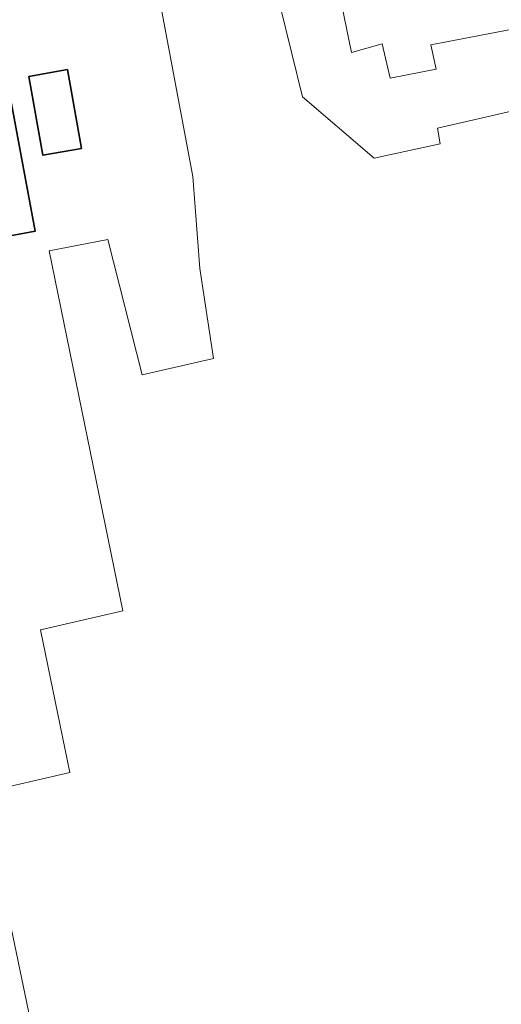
# Model space of a CAD drawing. Header units: metres. Extents: x 125158 to 132124, y 450612 to 454469.
# Tile 29 of 173: x 125711 to 125792, y 451279 to 451444. Entities that reach past the tile are written whole.
import ezdxf

# ---------------------------------------------------------------- set-up
doc = ezdxf.new("R2010")
doc.units = ezdxf.units.M
doc.layers.add('B-XX-OG-BEBOUWING-GV', color=8, linetype='Continuous', lineweight=35)
doc.layers.add('B-XX-OG-TERREIN_CULTUURSCHEIDING-GV', color=8, linetype='Continuous', lineweight=18)

msp = doc.modelspace()

# ---------------------------------------------------------------- linework, layer by layer
at = {"layer": 'B-XX-OG-BEBOUWING-GV'}
for points in [[(125721.75, 451421.96), (125719.38, 451435.15), (125712.92, 451433.99), (125715.28, 451420.8)], [(125705.78, 451428.62), (125705.3, 451431.2), (125701.75, 451430.53), (125702.22, 451428), (125701.83, 451427.93), (125702.61, 451423.69), (125703.97, 451423.94), (125704.74, 451419.77), (125706.5, 451420.09), (125708.89, 451407.14), (125713.96, 451408.07), (125710.02, 451429.42)]]:
    msp.add_lwpolyline(points, close=True, dxfattribs=at)
at = {"layer": 'B-XX-OG-TERREIN_CULTUURSCHEIDING-GV'}
for points in [[(125776.91, 451515.46), (125774.19, 451513.13), (125768.74, 451508.49), (125766.08, 451506.03), (125763.42, 451503.57), (125763.27, 451503.44), (125764.18, 451500), (125772.75, 451467.69), (125778.5, 451468.61), (125780.7, 451455.34), (125770.84, 451451.94), (125771.33, 451449.03), (125764.88, 451447.82), (125766.93, 451438.03), (125772.04, 451439.45), (125773.39, 451433.7), (125781.05, 451435.19), (125780.2, 451439.31), (125799.08, 451442.93)], [(125729.68, 451474.05), (125740.33, 451417.22), (125741.53, 451401.82), (125743.8, 451386.78), (125731.88, 451384.01), (125726.14, 451406.72), (125716.34, 451404.8), (125728.66, 451344.52), (125714.85, 451341.32), (125719.77, 451317.48), (125705.27, 451314.08), (125709.7, 451292.77), (125723.31, 451227.29), (125727.07, 451226.36), (125753.99, 451239.14), (125766.18, 451244.18), (125770.02, 451245.61), (125772.38, 451244.32), (125777.74, 451221.89), (125838.72, 451243.06)], [(125705.27, 451314.08), (125719.77, 451317.48), (125714.85, 451341.32), (125728.66, 451344.52), (125716.34, 451404.8), (125726.14, 451406.72), (125731.88, 451384.01), (125743.8, 451386.78), (125741.53, 451401.82), (125740.33, 451417.22), (125729.68, 451474.05)], [(125806.54, 451431.15), (125781.27, 451425.33), (125781.76, 451422.71), (125770.7, 451420.34), (125758.7, 451430.56), (125751.32, 451460.57)], [(125751.32, 451460.57), (125758.7, 451430.56), (125770.7, 451420.34), (125781.76, 451422.71), (125781.27, 451425.33), (125806.54, 451431.15)], [(125799.08, 451442.93), (125780.2, 451439.31), (125781.05, 451435.19), (125773.39, 451433.7), (125772.04, 451439.45), (125766.93, 451438.03), (125764.88, 451447.82)]]:
    msp.add_lwpolyline(points, dxfattribs=at)
for points in [[(125698.58, 451437.87), (125708.42, 451439.73), (125709.87, 451432.06), (125705.3, 451431.2), (125705.78, 451428.62), (125710.02, 451429.42), (125713.96, 451408.07), (125708.89, 451407.14), (125706.5, 451420.09), (125704.74, 451419.77), (125703.97, 451423.94), (125702.61, 451423.69), (125701.83, 451427.93), (125702.22, 451428), (125701.75, 451430.53), (125700.03, 451430.21)], [(125712.92, 451433.99), (125719.38, 451435.15), (125721.75, 451421.96), (125715.28, 451420.8)], [(125701.96, 451290.7), (125693.35, 451328.33), (125688.87, 451327.29), (125688.55, 451319.27), (125689.26, 451316.01), (125690.93, 451308.32), (125697.15, 451277.59), (125708.36, 451226.03), (125709.37, 451222.48), (125723.31, 451227.29), (125709.7, 451292.77), (125709.35, 451292.68)]]:
    msp.add_lwpolyline(points, close=True, dxfattribs=at)

doc.saveas('drawing.dxf')
